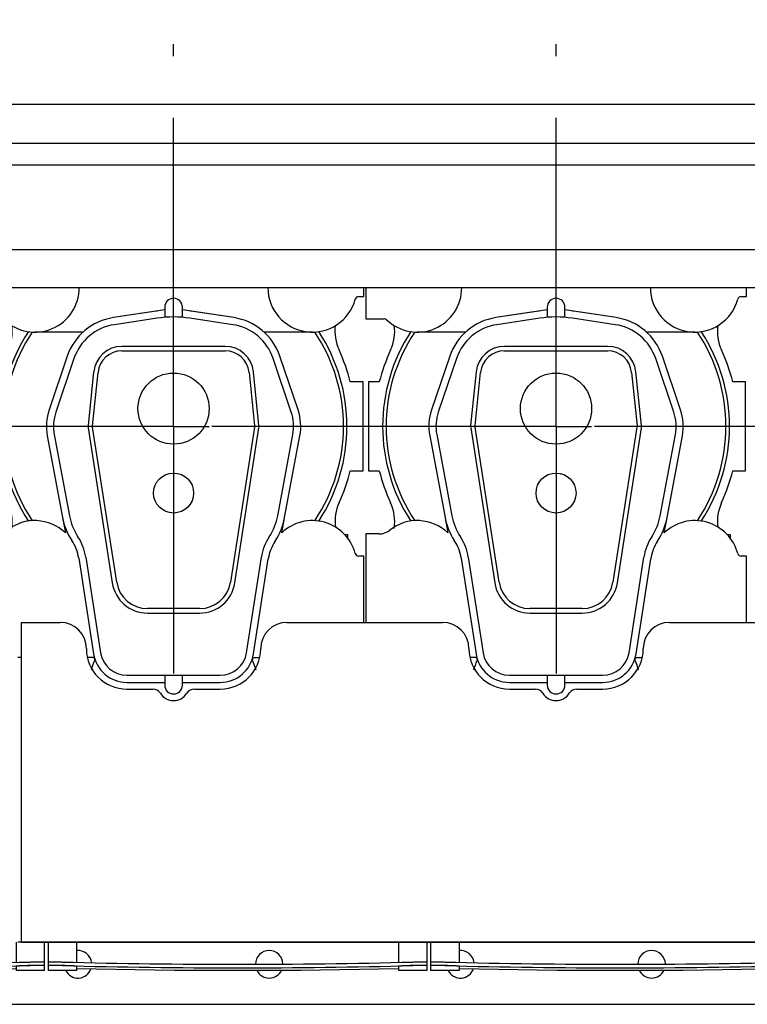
# Model space of a CAD drawing. Header units: millimetres. Extents: x 0 to 841, y 0 to 594.
# Tile 39 of 63: x 534 to 575, y 182 to 238. Entities that reach past the tile are written whole.
import ezdxf
from ezdxf.enums import TextEntityAlignment as Align

# ---------------------------------------------------------------- set-up
doc = ezdxf.new("R2010")
doc.units = ezdxf.units.MM
doc.header["$LTSCALE"] = 46.255
doc.linetypes.add('CENTER', pattern=[0.6, 0.375, -0.075, 0.075, -0.075])
doc.layers.get('0').update_dxf_attribs({"linetype": 'CONTINUOUS'})
for name, color, linetype in [('25007_210700_21_SIMPLE1_A_ABL458', 7, 'CONTINUOUS'), ('25007_210700_21_SIMPLE1_A_ABL467', 7, 'CONTINUOUS'), ('25007_210700_21_SIMPLE1_T1_A_PBL459', 7, 'CONTINUOUS'), ('25007_210700_21_SIMPLE1_T1_A_PBL468', 7, 'CONTINUOUS'), ('25007_210700_21_SIMPLE1_T2_A_PBL462', 7, 'CONTINUOUS'), ('25007_210700_21_SIMPLE1_T2_A_PBL473', 7, 'CONTINUOUS'), ('25097_000000_IMO-2_SKL_PBL452', 7, 'CONTINUOUS'), ('25097_000000_TLKGS_MARKETING_ABL426', 7, 'CONTINUOUS'), ('25097_030000_TLKGS_V_ABL435', 7, 'CONTINUOUS'), ('25097_100000_TLKGS_V_ABL436', 7, 'CONTINUOUS'), ('25097_111000_21_SIMPLE1_A_ABL437', 7, 'CONTINUOUS'), ('25097_111000_21_SIMPLE1_T1_A_PBL438', 7, 'CONTINUOUS'), ('25097_111000_21_SIMPLE1_T2_A_PBL460', 7, 'CONTINUOUS'), ('25097_111000_21_SIMPLE1_T2_A_PBL469', 7, 'CONTINUOUS'), ('25097_111200_24_SIMPLE1_T3_X_PBL456', 7, 'CONTINUOUS'), ('25097_111200_24_SIMPLE1_T3_X_PBL461', 7, 'CONTINUOUS'), ('25097_111200_24_SIMPLE1_T3_X_PBL474', 7, 'CONTINUOUS'), ('25097_111200_24_SIMPLE1_X_ABL439', 7, 'CONTINUOUS'), ('25097_171000_21_SIMPLE1_A_ABL444', 7, 'CONTINUOUS'), ('25097_171000_21_SIMPLE1_T1_A_PBL445', 7, 'CONTINUOUS'), ('25097_200000_TLKGS_V_ABL446', 7, 'CONTINUOUS'), ('25097_700000_TLKGS_V_ABL441', 7, 'CONTINUOUS'), ('25097_727000_27_SIMPLE1_B_ABL442', 7, 'CONTINUOUS'), ('25097_727000_27_SIMPLE1_T1_B_PBL443', 7, 'CONTINUOUS'), ('top_7_VBL425', 7, 'CONTINUOUS')]:
    doc.layers.add(name, color=color, linetype=linetype)
doc.styles.get("Standard").update_dxf_attribs({"font": 'txt', "width": 0.6})
doc.dimstyles.new('DIMSTYLE_2', dxfattribs={"dimtxt": 3.5, "dimasz": 3.5, "dimexe": 1.8, "dimexo": 0, "dimgap": 0.875, "dimtad": 1, "dimdec": 0, "dimlfac": 20, "dimdsep": 46, "dimtxsty": 'Standard', "dimblk": '_FILLED', "dimblk1": '_FILLED', "dimblk2": '_FILLED', "dimcen": 0.09, "dimadec": 0, "dimazin": 0, "dimtp": 2, "dimtm": 2, "dimtfac": 1, "dimtdec": 0, "dimtofl": 0, "dimtmove": 0, "dimatfit": 3, "dimldrblk": '_FILLED', "dimfxl": 1, "dimtolj": 1, "dimarcsym": 0})

# ---------------------------------------------------------------- blocks, each defined once
blk = doc.blocks.new('_FILLED')
at = {"color": 0, "linetype": 'ByBlock'}
blk.add_solid([(0, 0), (-1, 0.167), (-1, -0.167)], dxfattribs=at)
blk = doc.blocks.new('*D4')
at = {"color": 2, "linetype": 'Continuous'}
for p, q in [((466.4, 247.5), (466.4, 290.601)), ((779.597, 236.5), (779.597, 290.601)), ((466.4, 288.8), (622.999, 288.8)), ((779.597, 288.8), (622.999, 288.8))]:
    blk.add_line(p, q, dxfattribs=at)
at = {"color": 2, "linetype": 'Continuous', "xscale": 3.5, "yscale": 3.5, "zscale": 3.5, "rotation": 180}
blk.add_blockref('_FILLED', (466.4, 288.8), dxfattribs=at)
at = {"color": 2, "linetype": 'Continuous', "xscale": 3.5, "yscale": 3.5, "zscale": 3.5}
blk.add_blockref('_FILLED', (779.597, 288.8), dxfattribs=at)
at = {"color": 2, "linetype": 'Continuous', "width": 0.690476}
blk.add_text('6264', height=3.5, dxfattribs=at).set_placement((626.306, 289.675), align=Align.CENTER)
blk = doc.blocks.new('25097_111000_21_SIMPLE1_T1_A_PBL438', base_point=(589.125, 213.938))
at = {"layer": '25097_111000_21_SIMPLE1_T1_A_PBL438', "color": 7, "linetype": 'Continuous'}
for p, q in [((534.45, 186), (534.25, 186)), ((485.175, 182.5), (685.9, 182.5))]:
    blk.add_line(p, q, dxfattribs=at)
for centre, start, end in [((537.625, 184.75), 7.1457, 95.5594), ((548.375, 184.75), 1.2276, 179.5177), ((559.125, 184.75), 7.1457, 95.5594), ((569.875, 184.75), 1.2276, 179.5177), ((537.625, 184.75), 206.8902, 341.536), ((548.375, 184.75), 205.4819, 334.518), ((559.125, 184.75), 206.8902, 341.536), ((569.875, 184.75), 205.4819, 334.518)]:
    blk.add_arc(centre, 0.775, start, end, dxfattribs=at)
blk = doc.blocks.new('25097_111000_21_SIMPLE1_T2_A_PBL460', base_point=(543.05, 214.681))
at = {"layer": '25097_111000_21_SIMPLE1_T2_A_PBL460', "color": 7, "linetype": 'Continuous'}
for p, q in [((532.45, 217.5), (532.45, 212.5)), ((533.064, 217.5), (532.45, 217.5)), ((553.65, 217.5), (552.936, 217.5)), ((553.65, 212.5), (553.65, 217.5)), ((532.45, 212.5), (533.064, 212.5)), ((552.936, 212.5), (553.65, 212.5)), ((552.801, 208.9), (552.625, 208.9)), ((552.801, 208.688), (552.801, 208.9))]:
    blk.add_line(p, q, dxfattribs=at)
for centre, radius, start, end in [((531.428, 220.347), 2.502, 335.2009, 7.4897), ((554.574, 220.349), 2.505, 172.6385, 204.8049), ((543, 215), 10.245, 155.2009, 165.8767), ((543, 215), 10.245, 14.1233, 24.8049), ((543, 215), 10.245, 194.1233, 204.8044), ((543, 215), 10.245, 335.2611, 345.8767), ((531.426, 209.651), 2.505, 350.8527, 24.8044), ((554.598, 209.656), 2.524, 155.2593, 187.4518)]:
    blk.add_arc(centre, radius, start, end, dxfattribs=at)
blk = doc.blocks.new('25097_111000_21_SIMPLE1_T2_A_PBL469', base_point=(564.55, 214.681))
at = {"layer": '25097_111000_21_SIMPLE1_T2_A_PBL469', "color": 7, "linetype": 'Continuous'}
for p, q in [((553.95, 217.5), (553.95, 212.5)), ((554.564, 217.5), (553.95, 217.5)), ((575.15, 217.5), (574.436, 217.5)), ((575.15, 212.5), (575.15, 217.5)), ((553.95, 212.5), (554.564, 212.5)), ((574.436, 212.5), (575.15, 212.5)), ((574.301, 208.9), (574.125, 208.9)), ((574.301, 208.688), (574.301, 208.9))]:
    blk.add_line(p, q, dxfattribs=at)
for centre, radius, start, end in [((552.928, 220.347), 2.502, 335.2009, 7.4897), ((576.074, 220.349), 2.505, 172.6385, 204.8049), ((564.5, 215), 10.245, 155.2009, 165.8767), ((564.5, 215), 10.245, 14.1233, 24.8049), ((564.5, 215), 10.245, 194.1233, 204.8044), ((564.5, 215), 10.245, 335.2611, 345.8767), ((552.926, 209.651), 2.505, 350.8527, 24.8044), ((576.098, 209.656), 2.524, 155.2593, 187.4518)]:
    blk.add_arc(centre, radius, start, end, dxfattribs=at)
blk = doc.blocks.new('25097_111000_21_SIMPLE1_A_ABL437', base_point=(589.125, 213.938))
at = {"layer": '25097_111000_21_SIMPLE1_T1_A_PBL438'}
blk.add_blockref('25097_111000_21_SIMPLE1_T1_A_PBL438', (589.125, 213.938), dxfattribs=at)
at = {"layer": '25097_111000_21_SIMPLE1_T2_A_PBL460'}
blk.add_blockref('25097_111000_21_SIMPLE1_T2_A_PBL460', (543.05, 214.681), dxfattribs=at)
at = {"layer": '25097_111000_21_SIMPLE1_T2_A_PBL469'}
blk.add_blockref('25097_111000_21_SIMPLE1_T2_A_PBL469', (564.55, 214.681), dxfattribs=at)
blk = doc.blocks.new('25097_111200_24_SIMPLE1_T3_X_PBL456', base_point=(525.1, 185.2))
at = {"layer": '25097_111200_24_SIMPLE1_T3_X_PBL456', "color": 7, "linetype": 'Continuous'}
for p, q in [((514.45, 186), (514.45, 184.4)), ((516.05, 186), (516.05, 184.863)), ((534.15, 186), (534.15, 184.863)), ((535.75, 184.4), (535.75, 186)), ((514.45, 184.681), (514.45, 184.681)), ((516.05, 184.4), (514.45, 184.4)), ((515.2, 184.88), (515.25, 184.878)), ((515.25, 184.678), (515.2, 184.679)), ((516.05, 184.639), (516.05, 184.4)), ((534.15, 184.639), (534.15, 184.4)), ((535.75, 184.4), (534.15, 184.4)), ((534.95, 184.878), (535, 184.88)), ((535, 184.679), (534.95, 184.678)), ((535.75, 184.681), (535.75, 184.681))]:
    blk.add_line(p, q, dxfattribs=at)
blk.add_lwpolyline([(516.05, 184.52), (521.547, 184.417), (528.653, 184.417), (534.15, 184.52)], dxfattribs=at)
for radius, start, end in [(378.214, 268.50765, 271.49235), (378.414, 268.50844, 271.49156)]:
    blk.add_arc((525.1, 562.964), radius, start, end, dxfattribs=at)
for points, knots in [([(514.45, 184.882), (514.45, 184.884), (514.457, 184.884), (514.466, 184.886), (514.485, 184.886), (514.509, 184.887), (514.541, 184.888), (514.595, 184.889), (514.676, 184.889), (514.789, 184.888), (514.917, 184.886), (515.056, 184.883), (515.151, 184.881), (515.2, 184.88)], [0, 0, 0, 0, 0.005255, 0.019758, 0.043633, 0.076691, 0.118629, 0.16905, 0.293333, 0.444777, 0.617559, 0.805035, 1, 1, 1, 1]), ([(515.2, 184.679), (515.151, 184.681), (515.056, 184.683), (514.917, 184.686), (514.789, 184.688), (514.676, 184.689), (514.595, 184.689), (514.541, 184.688), (514.509, 184.687), (514.485, 184.686), (514.466, 184.686), (514.457, 184.684), (514.45, 184.683), (514.45, 184.682)], [0, 0, 0, 0, 0.194964, 0.38244, 0.555223, 0.706666, 0.83095, 0.881371, 0.92331, 0.956368, 0.980242, 0.994746, 1, 1, 1, 1]), ([(515.25, 184.678), (515.198, 184.68), (515.096, 184.682), (514.948, 184.685), (514.812, 184.687), (514.692, 184.688), (514.605, 184.688), (514.548, 184.687), (514.514, 184.687), (514.488, 184.685), (514.467, 184.685), (514.458, 184.683), (514.45, 184.682), (514.45, 184.681)], [0, 0, 0, 0, 0.194623, 0.381798, 0.554357, 0.705687, 0.829993, 0.880481, 0.922526, 0.95573, 0.979789, 0.994513, 1, 1, 1, 1]), ([(516.05, 184.639), (516.05, 184.641), (516.042, 184.642), (516.033, 184.644), (516.013, 184.646), (515.987, 184.648), (515.953, 184.651), (515.896, 184.654), (515.808, 184.659), (515.689, 184.664), (515.552, 184.669), (515.404, 184.674), (515.302, 184.677), (515.25, 184.678)], [0, 0, 0, 0, 0.005353, 0.019958, 0.043924, 0.077058, 0.119053, 0.169511, 0.293806, 0.445188, 0.617855, 0.805188, 1, 1, 1, 1]), ([(534.95, 184.678), (534.898, 184.677), (534.796, 184.674), (534.648, 184.669), (534.511, 184.664), (534.392, 184.659), (534.304, 184.654), (534.247, 184.651), (534.213, 184.648), (534.187, 184.646), (534.167, 184.644), (534.158, 184.642), (534.15, 184.641), (534.15, 184.639)], [0, 0, 0, 0, 0.194812, 0.382145, 0.554812, 0.706194, 0.830489, 0.880947, 0.922942, 0.956076, 0.980042, 0.994647, 1, 1, 1, 1]), ([(535.75, 184.681), (535.75, 184.682), (535.742, 184.683), (535.733, 184.685), (535.712, 184.685), (535.686, 184.687), (535.652, 184.687), (535.595, 184.688), (535.508, 184.688), (535.388, 184.687), (535.252, 184.685), (535.104, 184.682), (535.002, 184.68), (534.95, 184.678)], [0, 0, 0, 0, 0.005487, 0.020211, 0.04427, 0.077474, 0.119519, 0.170007, 0.294313, 0.445643, 0.618202, 0.805377, 1, 1, 1, 1]), ([(535, 184.88), (535.049, 184.881), (535.144, 184.883), (535.283, 184.886), (535.411, 184.888), (535.524, 184.889), (535.605, 184.889), (535.659, 184.888), (535.691, 184.887), (535.715, 184.886), (535.734, 184.886), (535.743, 184.884), (535.75, 184.884), (535.75, 184.882)], [0, 0, 0, 0, 0.194964, 0.38244, 0.555222, 0.706666, 0.83095, 0.881371, 0.923309, 0.956367, 0.980242, 0.994745, 1, 1, 1, 1]), ([(535.746, 184.684), (535.737, 184.685), (535.711, 184.687), (535.63, 184.689), (535.48, 184.688), (535.257, 184.686), (535.09, 184.682), (535, 184.679)], [0, 0, 0, 0, 0.03599, 0.104167, 0.327214, 0.63967, 1, 1, 1, 1]), ([(535.75, 184.682), (535.75, 184.683), (535.748, 184.683), (535.747, 184.684), (535.746, 184.684)], [0, 0, 0, 0, 0.29739, 1, 1, 1, 1])]:
    blk.add_open_spline(points, degree=3, knots=knots, dxfattribs=at)
blk = doc.blocks.new('25097_111200_24_SIMPLE1_T3_X_PBL461', base_point=(546.6, 185.2))
at = {"layer": '25097_111200_24_SIMPLE1_T3_X_PBL461', "color": 7, "linetype": 'Continuous'}
for p, q in [((535.95, 186), (535.95, 184.4)), ((537.55, 186), (537.55, 184.863)), ((555.65, 186), (555.65, 184.863)), ((557.25, 184.4), (557.25, 186)), ((535.95, 184.681), (535.95, 184.681)), ((537.55, 184.4), (535.95, 184.4)), ((536.7, 184.88), (536.75, 184.878)), ((536.75, 184.678), (536.7, 184.679)), ((537.55, 184.639), (537.55, 184.4)), ((555.65, 184.639), (555.65, 184.4)), ((557.25, 184.4), (555.65, 184.4)), ((556.45, 184.878), (556.5, 184.88)), ((556.5, 184.679), (556.45, 184.678)), ((557.25, 184.681), (557.25, 184.681))]:
    blk.add_line(p, q, dxfattribs=at)
blk.add_lwpolyline([(537.55, 184.52), (543.047, 184.417), (550.153, 184.417), (555.65, 184.52)], dxfattribs=at)
for radius, start, end in [(378.214, 268.50765, 271.49235), (378.414, 268.50844, 271.49156)]:
    blk.add_arc((546.6, 562.964), radius, start, end, dxfattribs=at)
for points, knots in [([(535.95, 184.882), (535.95, 184.884), (535.957, 184.884), (535.966, 184.886), (535.985, 184.886), (536.009, 184.887), (536.041, 184.888), (536.095, 184.889), (536.176, 184.889), (536.289, 184.888), (536.417, 184.886), (536.556, 184.883), (536.651, 184.881), (536.7, 184.88)], [0, 0, 0, 0, 0.005255, 0.019758, 0.043633, 0.076691, 0.118629, 0.16905, 0.293333, 0.444777, 0.617559, 0.805035, 1, 1, 1, 1]), ([(536.7, 184.679), (536.651, 184.681), (536.556, 184.683), (536.417, 184.686), (536.289, 184.688), (536.176, 184.689), (536.095, 184.689), (536.041, 184.688), (536.009, 184.687), (535.985, 184.686), (535.966, 184.686), (535.957, 184.684), (535.95, 184.683), (535.95, 184.682)], [0, 0, 0, 0, 0.194964, 0.38244, 0.555223, 0.706666, 0.83095, 0.881371, 0.92331, 0.956368, 0.980242, 0.994746, 1, 1, 1, 1]), ([(536.75, 184.678), (536.698, 184.68), (536.596, 184.682), (536.448, 184.685), (536.312, 184.687), (536.192, 184.688), (536.105, 184.688), (536.048, 184.687), (536.014, 184.687), (535.988, 184.685), (535.967, 184.685), (535.958, 184.683), (535.95, 184.682), (535.95, 184.681)], [0, 0, 0, 0, 0.194623, 0.381798, 0.554357, 0.705687, 0.829993, 0.880481, 0.922526, 0.95573, 0.979789, 0.994513, 1, 1, 1, 1]), ([(537.55, 184.639), (537.55, 184.641), (537.542, 184.642), (537.533, 184.644), (537.513, 184.646), (537.487, 184.648), (537.453, 184.651), (537.396, 184.654), (537.308, 184.659), (537.189, 184.664), (537.052, 184.669), (536.904, 184.674), (536.802, 184.677), (536.75, 184.678)], [0, 0, 0, 0, 0.005353, 0.019958, 0.043924, 0.077058, 0.119053, 0.169511, 0.293806, 0.445188, 0.617855, 0.805188, 1, 1, 1, 1]), ([(556.45, 184.678), (556.398, 184.677), (556.296, 184.674), (556.148, 184.669), (556.011, 184.664), (555.892, 184.659), (555.804, 184.654), (555.747, 184.651), (555.713, 184.648), (555.687, 184.646), (555.667, 184.644), (555.658, 184.642), (555.65, 184.641), (555.65, 184.639)], [0, 0, 0, 0, 0.194812, 0.382145, 0.554812, 0.706194, 0.830489, 0.880947, 0.922942, 0.956076, 0.980042, 0.994647, 1, 1, 1, 1]), ([(557.25, 184.681), (557.25, 184.682), (557.242, 184.683), (557.233, 184.685), (557.212, 184.685), (557.186, 184.687), (557.152, 184.687), (557.095, 184.688), (557.008, 184.688), (556.888, 184.687), (556.752, 184.685), (556.604, 184.682), (556.502, 184.68), (556.45, 184.678)], [0, 0, 0, 0, 0.005487, 0.020211, 0.04427, 0.077474, 0.119519, 0.170007, 0.294313, 0.445643, 0.618202, 0.805377, 1, 1, 1, 1]), ([(556.5, 184.88), (556.549, 184.881), (556.644, 184.883), (556.783, 184.886), (556.911, 184.888), (557.024, 184.889), (557.105, 184.889), (557.159, 184.888), (557.191, 184.887), (557.215, 184.886), (557.234, 184.886), (557.243, 184.884), (557.25, 184.884), (557.25, 184.882)], [0, 0, 0, 0, 0.194964, 0.38244, 0.555222, 0.706666, 0.83095, 0.881371, 0.923309, 0.956367, 0.980242, 0.994745, 1, 1, 1, 1]), ([(557.246, 184.684), (557.237, 184.685), (557.211, 184.687), (557.13, 184.689), (556.98, 184.688), (556.757, 184.686), (556.59, 184.682), (556.5, 184.679)], [0, 0, 0, 0, 0.03599, 0.104167, 0.327214, 0.63967, 1, 1, 1, 1]), ([(557.25, 184.682), (557.25, 184.683), (557.248, 184.683), (557.247, 184.684), (557.246, 184.684)], [0, 0, 0, 0, 0.29739, 1, 1, 1, 1])]:
    blk.add_open_spline(points, degree=3, knots=knots, dxfattribs=at)
blk = doc.blocks.new('25097_111200_24_SIMPLE1_T3_X_PBL474', base_point=(568.1, 185.2))
at = {"layer": '25097_111200_24_SIMPLE1_T3_X_PBL474', "color": 7, "linetype": 'Continuous'}
for p, q in [((557.45, 186), (557.45, 184.4)), ((559.05, 186), (559.05, 184.863)), ((577.15, 186), (577.15, 184.863)), ((578.75, 184.4), (578.75, 186)), ((557.45, 184.681), (557.45, 184.681)), ((559.05, 184.4), (557.45, 184.4)), ((558.2, 184.88), (558.25, 184.878)), ((558.25, 184.678), (558.2, 184.679)), ((559.05, 184.639), (559.05, 184.4)), ((577.15, 184.639), (577.15, 184.4)), ((578.75, 184.4), (577.15, 184.4)), ((577.95, 184.878), (578, 184.88)), ((578, 184.679), (577.95, 184.678)), ((578.75, 184.681), (578.75, 184.681))]:
    blk.add_line(p, q, dxfattribs=at)
blk.add_lwpolyline([(559.05, 184.52), (564.547, 184.417), (571.653, 184.417), (577.15, 184.52)], dxfattribs=at)
for radius, start, end in [(378.214, 268.50765, 271.49235), (378.414, 268.50844, 271.49156)]:
    blk.add_arc((568.1, 562.964), radius, start, end, dxfattribs=at)
for points, knots in [([(557.45, 184.882), (557.45, 184.884), (557.457, 184.884), (557.466, 184.886), (557.485, 184.886), (557.509, 184.887), (557.541, 184.888), (557.595, 184.889), (557.676, 184.889), (557.789, 184.888), (557.917, 184.886), (558.056, 184.883), (558.151, 184.881), (558.2, 184.88)], [0, 0, 0, 0, 0.005255, 0.019758, 0.043633, 0.076691, 0.118629, 0.16905, 0.293333, 0.444777, 0.617559, 0.805035, 1, 1, 1, 1]), ([(558.2, 184.679), (558.151, 184.681), (558.056, 184.683), (557.917, 184.686), (557.789, 184.688), (557.676, 184.689), (557.595, 184.689), (557.541, 184.688), (557.509, 184.687), (557.485, 184.686), (557.466, 184.686), (557.457, 184.684), (557.45, 184.683), (557.45, 184.682)], [0, 0, 0, 0, 0.194964, 0.38244, 0.555223, 0.706666, 0.83095, 0.881371, 0.92331, 0.956368, 0.980242, 0.994746, 1, 1, 1, 1]), ([(558.25, 184.678), (558.198, 184.68), (558.096, 184.682), (557.948, 184.685), (557.812, 184.687), (557.692, 184.688), (557.605, 184.688), (557.548, 184.687), (557.514, 184.687), (557.488, 184.685), (557.467, 184.685), (557.458, 184.683), (557.45, 184.682), (557.45, 184.681)], [0, 0, 0, 0, 0.194623, 0.381798, 0.554357, 0.705687, 0.829993, 0.880481, 0.922526, 0.95573, 0.979789, 0.994513, 1, 1, 1, 1]), ([(559.05, 184.639), (559.05, 184.641), (559.042, 184.642), (559.033, 184.644), (559.013, 184.646), (558.987, 184.648), (558.953, 184.651), (558.896, 184.654), (558.808, 184.659), (558.689, 184.664), (558.552, 184.669), (558.404, 184.674), (558.302, 184.677), (558.25, 184.678)], [0, 0, 0, 0, 0.005353, 0.019958, 0.043924, 0.077058, 0.119053, 0.169511, 0.293806, 0.445188, 0.617855, 0.805188, 1, 1, 1, 1]), ([(577.95, 184.678), (577.898, 184.677), (577.796, 184.674), (577.648, 184.669), (577.511, 184.664), (577.392, 184.659), (577.304, 184.654), (577.247, 184.651), (577.213, 184.648), (577.187, 184.646), (577.167, 184.644), (577.158, 184.642), (577.15, 184.641), (577.15, 184.639)], [0, 0, 0, 0, 0.194812, 0.382145, 0.554812, 0.706194, 0.830489, 0.880947, 0.922942, 0.956076, 0.980042, 0.994647, 1, 1, 1, 1]), ([(578.75, 184.681), (578.75, 184.682), (578.742, 184.683), (578.733, 184.685), (578.712, 184.685), (578.686, 184.687), (578.652, 184.687), (578.595, 184.688), (578.508, 184.688), (578.388, 184.687), (578.252, 184.685), (578.104, 184.682), (578.002, 184.68), (577.95, 184.678)], [0, 0, 0, 0, 0.005487, 0.020211, 0.04427, 0.077474, 0.119519, 0.170007, 0.294313, 0.445643, 0.618202, 0.805377, 1, 1, 1, 1]), ([(578, 184.88), (578.049, 184.881), (578.144, 184.883), (578.283, 184.886), (578.411, 184.888), (578.524, 184.889), (578.605, 184.889), (578.659, 184.888), (578.691, 184.887), (578.715, 184.886), (578.734, 184.886), (578.743, 184.884), (578.75, 184.884), (578.75, 184.882)], [0, 0, 0, 0, 0.194964, 0.38244, 0.555222, 0.706666, 0.83095, 0.881371, 0.923309, 0.956367, 0.980242, 0.994745, 1, 1, 1, 1]), ([(578.746, 184.684), (578.737, 184.685), (578.711, 184.687), (578.63, 184.689), (578.48, 184.688), (578.257, 184.686), (578.09, 184.682), (578, 184.679)], [0, 0, 0, 0, 0.03599, 0.104167, 0.327214, 0.63967, 1, 1, 1, 1]), ([(578.75, 184.682), (578.75, 184.683), (578.748, 184.683), (578.747, 184.684), (578.746, 184.684)], [0, 0, 0, 0, 0.29739, 1, 1, 1, 1])]:
    blk.add_open_spline(points, degree=3, knots=knots, dxfattribs=at)
blk = doc.blocks.new('25097_111200_24_SIMPLE1_X_ABL439', base_point=(589.962, 192.95))
at = {"layer": '25097_111200_24_SIMPLE1_T3_X_PBL456'}
blk.add_blockref('25097_111200_24_SIMPLE1_T3_X_PBL456', (525.1, 185.2), dxfattribs=at)
at = {"layer": '25097_111200_24_SIMPLE1_T3_X_PBL461'}
blk.add_blockref('25097_111200_24_SIMPLE1_T3_X_PBL461', (546.6, 185.2), dxfattribs=at)
at = {"layer": '25097_111200_24_SIMPLE1_T3_X_PBL474'}
blk.add_blockref('25097_111200_24_SIMPLE1_T3_X_PBL474', (568.1, 185.2), dxfattribs=at)
blk = doc.blocks.new('25097_171000_21_SIMPLE1_T1_A_PBL445', base_point=(588.125, 197.512))
at = {"layer": '25097_171000_21_SIMPLE1_T1_A_PBL445', "color": 7, "linetype": 'Continuous'}
for p, q in [((534.45, 186), (534.45, 203.975)), ((534.45, 203.975), (536.625, 203.975)), ((549.375, 203.975), (558.125, 203.975)), ((570.875, 203.975), (577.25, 203.975)), ((540.375, 200.225), (541.832, 200.225)), ((544.168, 200.225), (545.625, 200.225)), ((561.875, 200.225), (563.332, 200.225)), ((565.668, 200.225), (567.125, 200.225)), ((577.25, 186), (534.45, 186)), ((534.45, 186), (577.25, 186))]:
    blk.add_line(p, q, dxfattribs=at)
for centre, radius, start, end in [((536.625, 202.5), 1.475, 0, 90), ((549.375, 202.5), 1.475, 90, 180), ((558.125, 202.5), 1.475, 0, 90), ((570.875, 202.5), 1.475, 90, 180), ((540.375, 202.5), 2.275, 180, 270), ((545.625, 202.5), 2.275, 270, 360), ((561.875, 202.5), 2.275, 180, 270), ((567.125, 202.5), 2.275, 270, 360), ((541.832, 199.725), 0.5, 31.8214, 90), ((543, 200.45), 0.875, 211.8214, 328.1786), ((544.168, 199.725), 0.5, 90, 148.1786), ((563.332, 199.725), 0.5, 31.8214, 90), ((564.5, 200.45), 0.875, 211.8214, 328.1786), ((565.668, 199.725), 0.5, 90, 148.1786)]:
    blk.add_arc(centre, radius, start, end, dxfattribs=at)
blk = doc.blocks.new('25097_171000_21_SIMPLE1_A_ABL444', base_point=(588.125, 197.262))
at = {"layer": '25097_171000_21_SIMPLE1_T1_A_PBL445'}
blk.add_blockref('25097_171000_21_SIMPLE1_T1_A_PBL445', (588.125, 197.512), dxfattribs=at)
blk = doc.blocks.new('25097_100000_TLKGS_V_ABL436', base_point=(590.175, 212.562))
at = {"layer": '25097_111000_21_SIMPLE1_A_ABL437'}
blk.add_blockref('25097_111000_21_SIMPLE1_A_ABL437', (589.125, 213.938), dxfattribs=at)
at = {"layer": '25097_111200_24_SIMPLE1_X_ABL439'}
blk.add_blockref('25097_111200_24_SIMPLE1_X_ABL439', (589.962, 192.95), dxfattribs=at)
at = {"layer": '25097_171000_21_SIMPLE1_A_ABL444'}
blk.add_blockref('25097_171000_21_SIMPLE1_A_ABL444', (588.125, 197.262), dxfattribs=at)
blk = doc.blocks.new('25097_727000_27_SIMPLE1_T1_B_PBL443', base_point=(620.532, 249.476))
at = {"layer": '25097_727000_27_SIMPLE1_T1_B_PBL443', "color": 7, "linetype": 'Continuous'}
for p, q in [((485.4, 233.115), (684.068, 233.115)), ((485.4, 230.934), (684.068, 230.934)), ((485.4, 229.713), (684.068, 229.713)), ((684.068, 224.918), (487.65, 224.918)), ((487.65, 222.802), (684.575, 222.802))]:
    blk.add_line(p, q, dxfattribs=at)
blk = doc.blocks.new('25097_727000_27_SIMPLE1_B_ABL442', base_point=(620.532, 249.476))
at = {"layer": '25097_727000_27_SIMPLE1_T1_B_PBL443'}
blk.add_blockref('25097_727000_27_SIMPLE1_T1_B_PBL443', (620.532, 249.476), dxfattribs=at)
blk = doc.blocks.new('25097_700000_TLKGS_V_ABL441', base_point=(620.532, 249.476))
at = {"layer": '25097_727000_27_SIMPLE1_B_ABL442'}
blk.add_blockref('25097_727000_27_SIMPLE1_B_ABL442', (620.532, 249.476), dxfattribs=at)
blk = doc.blocks.new('25007_210700_21_SIMPLE1_T1_A_PBL459', base_point=(543, 213.025))
at = {"layer": '25007_210700_21_SIMPLE1_T1_A_PBL459', "color": 7, "linetype": 'Continuous'}
for p, q in [((532.3, 222.802), (532.3, 221.05)), ((553.7, 222.3), (553.7, 222.802)), ((553.408, 222.3), (553.7, 222.3)), ((542.023, 221.477), (539.62, 221.114)), ((546.38, 221.114), (543.977, 221.477)), ((532.3, 221.05), (533.333, 221.05)), ((537.909, 220.3), (535.2, 220.3)), ((550.8, 220.3), (548.091, 220.3)), ((536.763, 209.854), (536.921, 209.014)), ((549.079, 209.014), (549.237, 209.854)), ((532.3, 208.95), (532.3, 203.975)), ((533.035, 208.95), (532.3, 208.95)), ((553.7, 207.7), (553.408, 207.7)), ((553.7, 203.975), (553.7, 207.7)), ((534.45, 202), (534.25, 202)), ((538.535, 202), (538.158, 202)), ((538.535, 202), (538.561, 201.827)), ((547.439, 201.827), (547.465, 202)), ((547.465, 202), (547.842, 202))]:
    blk.add_line(p, q, dxfattribs=at)
for centre, radius, start, end in [((535.2, 222.8), 2.5, 226.2383, 0.0367), ((550.8, 222.8), 2.5, 179.8161, 344.9739), ((553.408, 222.1), 0.2, 90, 164.9739), ((543, 215), 6.55, 98.176, 98.5754), ((543, 215), 6.55, 81.4246, 81.824), ((533.333, 220.85), 0.2, 46.2383, 90), ((543, 215), 9.747, 146.8737, 213.1263), ((543, 215), 9.55, 146.2628, 213.7372), ((543, 215), 9.55, 326.2628, 33.7372), ((543, 215), 9.747, 326.8737, 33.1263), ((535.2, 207.2), 2.5, 46.5103, 128.2132), ((550.8, 207.2), 2.5, 15.0261, 133.4897), ((533.035, 209.95), 1, 270, 308.2132), ((553.408, 207.9), 0.2, 195.0261, 270), ((540.65, 200.75), 2.35, 152.7133, 166.9426), ((545.35, 200.75), 2.35, 13.0574, 27.2867)]:
    blk.add_arc(centre, radius, start, end, dxfattribs=at)
blk = doc.blocks.new('25007_210700_21_SIMPLE1_T2_A_PBL462', base_point=(543, 211.075))
at = {"layer": '25007_210700_21_SIMPLE1_T2_A_PBL462', "color": 7, "linetype": 'Continuous'}
for p, q in [((542.5, 221.545), (539.62, 221.114)), ((542.5, 221.7), (542.5, 221.13)), ((543.5, 221.13), (543.5, 221.7)), ((546.38, 221.114), (543.5, 221.545)), ((542.083, 221.081), (539.675, 220.718)), ((546.325, 220.718), (543.917, 221.081)), ((545.9, 219.5), (540.1, 219.5)), ((537.021, 218.941), (536.003, 215.929)), ((537.4, 218.813), (536.382, 215.801)), ((540.1, 219.25), (545.9, 219.25)), ((549.618, 215.801), (548.6, 218.813)), ((549.997, 215.929), (548.979, 218.941)), ((538.508, 218.064), (538.199, 215.057)), ((538.448, 215.031), (538.757, 218.038)), ((547.243, 218.038), (547.552, 215.031)), ((547.801, 215.057), (547.492, 218.064)), ((538.203, 214.915), (539.555, 206.194)), ((539.802, 206.232), (538.45, 214.953)), ((547.55, 214.953), (546.198, 206.232)), ((546.445, 206.194), (547.797, 214.915)), ((535.899, 214.467), (536.758, 209.874)), ((536.293, 214.541), (537.145, 209.978)), ((548.855, 209.978), (549.707, 214.541)), ((549.242, 209.874), (550.101, 214.467)), ((538.065, 207.644), (538.898, 202.27)), ((547.102, 202.27), (547.935, 207.644)), ((537.67, 207.583), (538.502, 202.209)), ((547.498, 202.209), (548.326, 207.554)), ((544.469, 204.75), (541.531, 204.75)), ((541.531, 204.5), (544.469, 204.5)), ((540.38, 201), (545.62, 201)), ((542.5, 201), (542.5, 200.45)), ((543.5, 200.45), (543.5, 201)), ((540.38, 200.6), (542.5, 200.6)), ((543.5, 200.6), (545.62, 200.6))]:
    blk.add_line(p, q, dxfattribs=at)
for centre, radius in [((543, 216), 2), ((543, 211.25), 1.125)]:
    blk.add_circle(centre, radius, dxfattribs=at)
for centre, radius, start, end in [((543, 221.7), 0.5, 0, 180), ((540.1, 217.9), 3.25, 98.5, 161.3188), ((543, 215), 6.15, 81.4246, 98.5754), ((545.9, 217.9), 3.25, 18.6812, 81.5), ((540.1, 217.9), 2.85, 98.5754, 161.3188), ((545.9, 217.9), 2.85, 18.6812, 81.4246), ((540.1, 217.9), 1.6, 90, 174.1275), ((545.9, 217.9), 1.6, 5.8725, 90), ((540.1, 217.9), 1.35, 90, 174.1275), ((545.9, 217.9), 1.35, 5.8725, 90), ((538.75, 215), 2.9, 161.3188, 190.586), ((538.75, 215), 2.5, 161.3188, 190.5862), ((547.25, 215), 2.5, 349.4138, 18.6812), ((547.25, 215), 2.9, 349.414, 18.6812), ((538.75, 215), 0.554, 174.1275, 188.8104), ((538.75, 215), 0.304, 174.1275, 188.8104), ((547.25, 215), 0.304, 351.1896, 5.8725), ((547.25, 215), 0.554, 351.1896, 5.8725), ((540.194, 210.516), 3.496, 190.586, 213.5834), ((540.34, 210.575), 3.25, 190.5862, 213.2895), ((545.66, 210.575), 3.25, 326.7105, 349.4138), ((545.654, 210.544), 3.65, 326.7342, 349.414), ((535.2, 207.2), 2.899, 8.8104, 33.2895), ((550.8, 207.2), 2.899, 146.7105, 171.1896), ((535.2, 207.2), 2.499, 8.8104, 33.5834), ((550.797, 207.171), 2.5, 146.7342, 171.1896), ((541.531, 206.5), 2, 188.8104, 270), ((541.531, 206.5), 1.75, 188.8104, 270), ((544.469, 206.5), 1.75, 270, 351.1896), ((544.469, 206.5), 2, 270, 351.1896), ((540.38, 202.5), 1.9, 188.8104, 270), ((540.38, 202.5), 1.5, 188.8104, 270), ((545.62, 202.5), 1.5, 270, 351.1896), ((545.62, 202.5), 1.9, 270, 351.1896), ((543, 200.45), 0.5, 180, 360)]:
    blk.add_arc(centre, radius, start, end, dxfattribs=at)
blk = doc.blocks.new('25007_210700_21_SIMPLE1_A_ABL458', base_point=(543, 212.875))
at = {"layer": '25007_210700_21_SIMPLE1_T1_A_PBL459'}
blk.add_blockref('25007_210700_21_SIMPLE1_T1_A_PBL459', (543, 213.025), dxfattribs=at)
at = {"layer": '25007_210700_21_SIMPLE1_T2_A_PBL462'}
blk.add_blockref('25007_210700_21_SIMPLE1_T2_A_PBL462', (543, 211.075), dxfattribs=at)
blk = doc.blocks.new('25007_210700_21_SIMPLE1_T1_A_PBL468', base_point=(564.5, 213.025))
at = {"layer": '25007_210700_21_SIMPLE1_T1_A_PBL468', "color": 7, "linetype": 'Continuous'}
for p, q in [((553.8, 222.802), (553.8, 221.05)), ((575.2, 222.3), (575.2, 222.802)), ((574.908, 222.3), (575.2, 222.3)), ((563.523, 221.477), (561.12, 221.114)), ((567.88, 221.114), (565.477, 221.477)), ((553.8, 221.05), (554.833, 221.05)), ((559.409, 220.3), (556.7, 220.3)), ((572.3, 220.3), (569.591, 220.3)), ((558.263, 209.854), (558.421, 209.014)), ((570.579, 209.014), (570.737, 209.854)), ((553.8, 208.95), (553.8, 203.975)), ((554.535, 208.95), (553.8, 208.95)), ((575.2, 207.7), (574.908, 207.7)), ((575.2, 203.975), (575.2, 207.7)), ((560.035, 202), (559.658, 202)), ((560.035, 202), (560.061, 201.827)), ((568.939, 201.827), (568.965, 202)), ((568.965, 202), (569.342, 202))]:
    blk.add_line(p, q, dxfattribs=at)
for centre, radius, start, end in [((556.7, 222.8), 2.5, 226.2383, 0.0367), ((572.3, 222.8), 2.5, 179.8161, 344.9739), ((574.908, 222.1), 0.2, 90, 164.9739), ((564.5, 215), 6.55, 98.176, 98.5754), ((564.5, 215), 6.55, 81.4246, 81.824), ((554.833, 220.85), 0.2, 46.2383, 90), ((564.5, 215), 9.747, 146.8737, 213.1263), ((564.5, 215), 9.55, 146.2628, 213.7372), ((564.5, 215), 9.55, 326.2628, 33.7372), ((564.5, 215), 9.747, 326.8737, 33.1263), ((556.7, 207.2), 2.5, 46.5103, 128.2132), ((572.3, 207.2), 2.5, 15.0261, 133.4897), ((554.535, 209.95), 1, 270, 308.2132), ((574.908, 207.9), 0.2, 195.0261, 270), ((562.15, 200.75), 2.35, 152.7133, 166.9426), ((566.85, 200.75), 2.35, 13.0574, 27.2867)]:
    blk.add_arc(centre, radius, start, end, dxfattribs=at)
blk = doc.blocks.new('25007_210700_21_SIMPLE1_T2_A_PBL473', base_point=(564.5, 211.075))
at = {"layer": '25007_210700_21_SIMPLE1_T2_A_PBL473', "color": 7, "linetype": 'Continuous'}
for p, q in [((564, 221.545), (561.12, 221.114)), ((564, 221.7), (564, 221.13)), ((565, 221.13), (565, 221.7)), ((567.88, 221.114), (565, 221.545)), ((563.583, 221.081), (561.175, 220.718)), ((567.825, 220.718), (565.417, 221.081)), ((567.4, 219.5), (561.6, 219.5)), ((558.521, 218.941), (557.503, 215.929)), ((558.9, 218.813), (557.882, 215.801)), ((561.6, 219.25), (567.4, 219.25)), ((571.118, 215.801), (570.1, 218.813)), ((571.497, 215.929), (570.479, 218.941)), ((560.008, 218.064), (559.699, 215.057)), ((559.948, 215.031), (560.257, 218.038)), ((568.743, 218.038), (569.052, 215.031)), ((569.301, 215.057), (568.992, 218.064)), ((559.703, 214.915), (561.055, 206.194)), ((561.302, 206.232), (559.95, 214.953)), ((569.05, 214.953), (567.698, 206.232)), ((567.945, 206.194), (569.297, 214.915)), ((557.399, 214.467), (558.258, 209.874)), ((557.793, 214.541), (558.645, 209.978)), ((570.355, 209.978), (571.207, 214.541)), ((570.742, 209.874), (571.601, 214.467)), ((559.565, 207.644), (560.398, 202.27)), ((568.602, 202.27), (569.435, 207.644)), ((559.17, 207.583), (560.002, 202.209)), ((568.998, 202.209), (569.826, 207.554)), ((565.969, 204.75), (563.031, 204.75)), ((563.031, 204.5), (565.969, 204.5)), ((561.88, 201), (567.12, 201)), ((564, 201), (564, 200.45)), ((565, 200.45), (565, 201)), ((561.88, 200.6), (564, 200.6)), ((565, 200.6), (567.12, 200.6))]:
    blk.add_line(p, q, dxfattribs=at)
for centre, radius in [((564.5, 216), 2), ((564.5, 211.25), 1.125)]:
    blk.add_circle(centre, radius, dxfattribs=at)
for centre, radius, start, end in [((564.5, 221.7), 0.5, 0, 180), ((561.6, 217.9), 3.25, 98.5, 161.3188), ((564.5, 215), 6.15, 81.4246, 98.5754), ((567.4, 217.9), 3.25, 18.6812, 81.5), ((561.6, 217.9), 2.85, 98.5754, 161.3188), ((567.4, 217.9), 2.85, 18.6812, 81.4246), ((561.6, 217.9), 1.6, 90, 174.1275), ((567.4, 217.9), 1.6, 5.8725, 90), ((561.6, 217.9), 1.35, 90, 174.1275), ((567.4, 217.9), 1.35, 5.8725, 90), ((560.25, 215), 2.9, 161.3188, 190.586), ((560.25, 215), 2.5, 161.3188, 190.5862), ((568.75, 215), 2.5, 349.4138, 18.6812), ((568.75, 215), 2.9, 349.414, 18.6812), ((560.25, 215), 0.554, 174.1275, 188.8104), ((560.25, 215), 0.304, 174.1275, 188.8104), ((568.75, 215), 0.304, 351.1896, 5.8725), ((568.75, 215), 0.554, 351.1896, 5.8725), ((561.694, 210.516), 3.496, 190.586, 213.5834), ((561.84, 210.575), 3.25, 190.5862, 213.2895), ((567.16, 210.575), 3.25, 326.7105, 349.4138), ((567.154, 210.544), 3.65, 326.7342, 349.414), ((556.7, 207.2), 2.899, 8.8104, 33.2895), ((572.3, 207.2), 2.899, 146.7105, 171.1896), ((556.7, 207.2), 2.499, 8.8104, 33.5834), ((572.297, 207.171), 2.5, 146.7342, 171.1896), ((563.031, 206.5), 2, 188.8104, 270), ((563.031, 206.5), 1.75, 188.8104, 270), ((565.969, 206.5), 1.75, 270, 351.1896), ((565.969, 206.5), 2, 270, 351.1896), ((561.88, 202.5), 1.9, 188.8104, 270), ((561.88, 202.5), 1.5, 188.8104, 270), ((567.12, 202.5), 1.5, 270, 351.1896), ((567.12, 202.5), 1.9, 270, 351.1896), ((564.5, 200.45), 0.5, 180, 360)]:
    blk.add_arc(centre, radius, start, end, dxfattribs=at)
blk = doc.blocks.new('25007_210700_21_SIMPLE1_A_ABL467', base_point=(564.5, 212.875))
at = {"layer": '25007_210700_21_SIMPLE1_T1_A_PBL468'}
blk.add_blockref('25007_210700_21_SIMPLE1_T1_A_PBL468', (564.5, 213.025), dxfattribs=at)
at = {"layer": '25007_210700_21_SIMPLE1_T2_A_PBL473'}
blk.add_blockref('25007_210700_21_SIMPLE1_T2_A_PBL473', (564.5, 211.075), dxfattribs=at)
blk = doc.blocks.new('25097_200000_TLKGS_V_ABL446', base_point=(586, 212.875))
at = {"layer": '25007_210700_21_SIMPLE1_A_ABL458'}
blk.add_blockref('25007_210700_21_SIMPLE1_A_ABL458', (543, 212.875), dxfattribs=at)
at = {"layer": '25007_210700_21_SIMPLE1_A_ABL467'}
blk.add_blockref('25007_210700_21_SIMPLE1_A_ABL467', (564.5, 212.875), dxfattribs=at)
blk = doc.blocks.new('25097_030000_TLKGS_V_ABL435', base_point=(614.957, 229.275))
at = {"layer": '25097_100000_TLKGS_V_ABL436'}
blk.add_blockref('25097_100000_TLKGS_V_ABL436', (590.175, 212.562), dxfattribs=at)
at = {"layer": '25097_200000_TLKGS_V_ABL446'}
blk.add_blockref('25097_200000_TLKGS_V_ABL446', (586, 212.875), dxfattribs=at)
at = {"layer": '25097_700000_TLKGS_V_ABL441'}
blk.add_blockref('25097_700000_TLKGS_V_ABL441', (620.532, 249.476), dxfattribs=at)
blk = doc.blocks.new('25097_000000_TLKGS_MARKETING_ABL426', base_point=(626.924, 223.451))
at = {"layer": '25097_030000_TLKGS_V_ABL435'}
blk.add_blockref('25097_030000_TLKGS_V_ABL435', (614.957, 229.275), dxfattribs=at)
blk = doc.blocks.new('25097_000000_IMO-2_SKL_PBL452', base_point=(585.671, 218.801))
at = {"layer": '25097_000000_IMO-2_SKL_PBL452', "color": 2, "linetype": 'CENTER'}
for p, q in [((543, 215), (543, 236.5)), ((564.5, 215), (564.5, 236.5)), ((541, 215), (523.5, 215)), ((543, 215), (541, 215)), ((543, 215), (543, 201.101)), ((543, 215), (545, 215)), ((562.5, 215), (545, 215)), ((564.5, 215), (562.5, 215)), ((564.5, 215), (564.5, 201.101)), ((564.5, 215), (566.5, 215)), ((584, 215), (566.5, 215))]:
    blk.add_line(p, q, dxfattribs=at)
blk = doc.blocks.new('TOP_7_VBL425', base_point=(624.874, 226.258))
at = {"layer": '25097_000000_IMO-2_SKL_PBL452'}
blk.add_blockref('25097_000000_IMO-2_SKL_PBL452', (585.671, 218.801), dxfattribs=at)
at = {"layer": '25097_000000_TLKGS_MARKETING_ABL426'}
blk.add_blockref('25097_000000_TLKGS_MARKETING_ABL426', (626.924, 223.451), dxfattribs=at)

msp = doc.modelspace()

# ---------------------------------------------------------------- block references
at = {"layer": 'top_7_VBL425'}
msp.add_blockref('TOP_7_VBL425', (624.87366, 226.2582), dxfattribs=at)

# ---------------------------------------------------------------- dimensions: what is measured, and where the dimension line sits
at = {"color": 2, "linetype": 'Continuous'}
dim = msp.add_linear_dim(base=(779.59732, 288.8005), p1=(466.4, 247.5), p2=(779.59732, 236.5), dimstyle='DIMSTYLE_2', dxfattribs=at)
dim.commit()
dim.dimension.update_dxf_attribs({"geometry": '*D4', "text_midpoint": (625.97313, 288.8005), "dimtype": 160})

doc.saveas('drawing.dxf')
